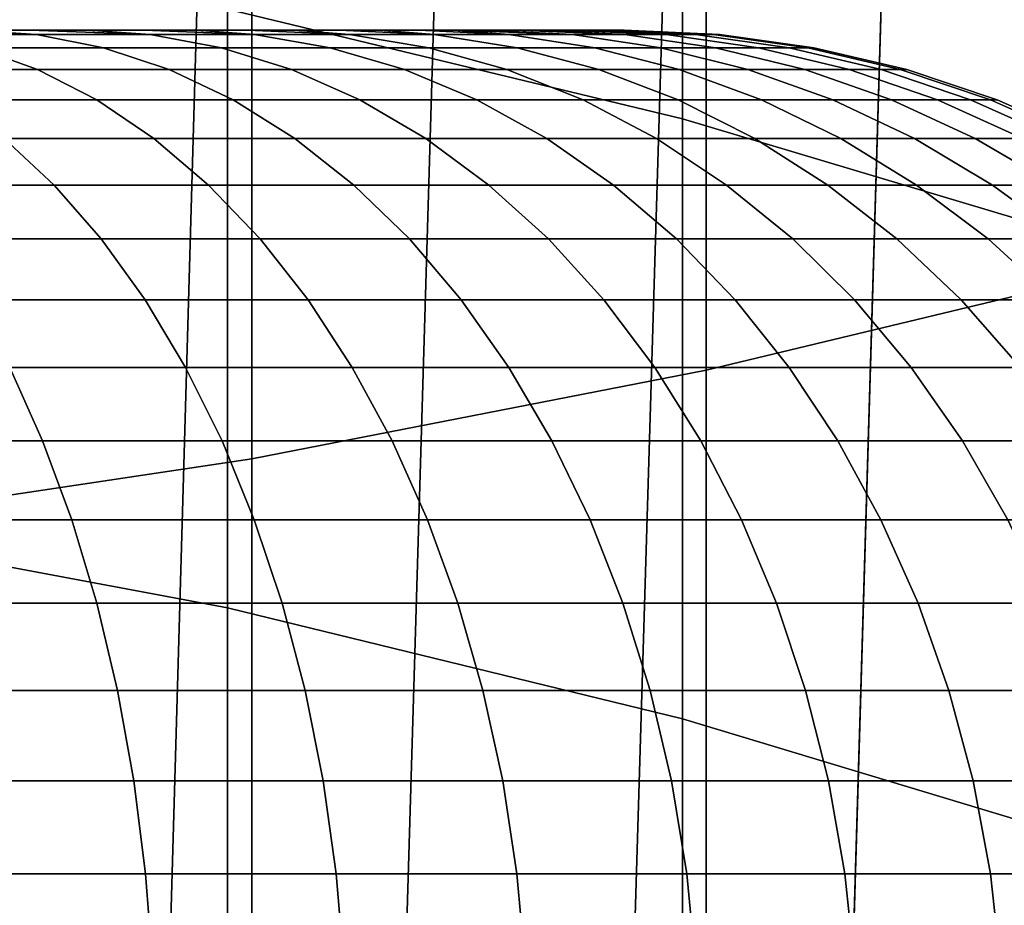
# Model space of a CAD drawing. Header units: metres. Extents: x -28 to 70, y -212 to 28.
# Tile 38 of 239: x 2.37 to 3.8, y -183.27 to -181.98. Entities that reach past the tile are written whole.
import ezdxf

# ---------------------------------------------------------------- set-up
doc = ezdxf.new("R2010")
doc.units = ezdxf.units.M
doc.layers.add('solid_10_261_102_XXX', color=7, linetype='CONTINUOUS')

msp = doc.modelspace()

# ---------------------------------------------------------------- linework, layer by layer
at = {"layer": 'solid_10_261_102_XXX'}
for points in [[(3.369324, -180.415985, 391.486481), (3.369324, -182.494324, 389.261139), (4.019004, -182.337952, 389.119049), (4.019004, -180.263565, 391.340179)], [(2.708631, -180.541382, 391.606842), (2.708631, -182.622955, 389.378021), (3.369324, -182.494324, 389.261139), (3.369324, -180.415985, 391.486481)], [(2.039085, -180.639328, 391.700836), (2.039085, -182.723434, 389.46933), (2.708631, -182.622955, 389.378021), (2.708631, -180.541382, 391.606842)], [(2.660975, -180.854065, 296.565857), (2.303313, -180.854065, 296.731842), (2.107416, -188.186493, 296.810791), (2.449118, -188.252579, 296.667664)], [(2.660979, -180.854065, 286.034149), (2.449102, -188.252579, 285.932343), (2.107427, -188.186508, 285.789215), (2.303317, -180.854065, 285.868164)], [(3.006755, -180.854065, 286.223633), (2.784381, -188.327499, 286.098328), (2.449102, -188.252579, 285.932343), (2.660979, -180.854065, 286.034149)], [(3.006752, -180.854065, 296.376373), (2.660975, -180.854065, 296.565857), (2.449118, -188.252579, 296.667664), (2.784406, -188.327515, 296.501648)], [(3.339103, -180.854065, 286.435791), (3.111669, -188.410461, 286.287262), (2.784381, -188.327499, 286.098328), (3.006755, -180.854065, 286.223633)], [(3.3391, -180.854065, 296.164185), (3.006752, -180.854065, 296.376373), (2.784406, -188.327515, 296.501648), (3.111695, -188.410461, 296.312714)], [(3.656537, -180.854065, 286.669708), (3.429506, -188.500504, 286.499115), (3.111669, -188.410461, 286.287262), (3.339103, -180.854065, 286.435791)], [(3.656536, -180.854065, 295.930298), (3.3391, -180.854065, 296.164185), (3.111695, -188.410461, 296.312714), (3.429529, -188.500504, 296.100861)], [(3.957642, -180.854065, 286.924255), (3.735522, -188.596237, 286.733185), (3.429506, -188.500504, 286.499115), (3.656537, -180.854065, 286.669708)], [(3.95764, -180.854065, 295.675751), (3.656536, -180.854065, 295.930298), (3.429529, -188.500504, 296.100861), (3.735534, -188.596237, 295.866821)], [(4.241071, -180.854065, 287.198364), (4.027459, -188.69603, 286.988434), (3.735522, -188.596237, 286.733185), (3.957642, -180.854065, 286.924255)], [(4.241068, -180.854065, 295.401642), (3.95764, -180.854065, 295.675751), (3.735534, -188.596237, 295.866821), (4.027474, -188.696045, 295.611542)], [(3.334599, -181.195831, 349.568329), (3.334599, -182.128891, 347.337311), (2.673383, -181.969498, 347.273193), (2.673383, -181.038254, 349.499878)], [(3.984917, -181.387817, 349.651733), (3.984917, -182.323074, 347.415436), (3.334599, -182.128891, 347.337311), (3.334599, -181.195831, 349.568329)], [(2.673383, -181.969498, 347.273193), (2.673383, -182.839569, 345.021912), (2.00343, -182.714172, 344.975403), (2.00343, -181.845413, 347.223297)], [(3.334599, -182.128891, 347.337311), (3.334599, -183.000656, 345.081665), (2.673383, -182.839569, 345.021912), (2.673383, -181.969498, 347.273193)], [(2.218932, -182.006393, 288.739227), (2.395962, -182.006393, 288.904053), (2.297362, -182, 289.00116), (2.205274, -182, 288.912689)], [(2.395962, -182.006393, 293.695953), (2.218932, -182.006393, 293.860779), (2.205275, -182, 293.687317), (2.297363, -182, 293.598816)], [(2.395962, -182.006393, 288.904053), (2.218932, -182.006393, 288.739227), (2.308882, -182.025558, 288.635406), (2.493089, -182.025558, 288.806915)], [(2.218932, -182.006393, 293.860779), (2.395962, -182.006393, 293.695953), (2.493089, -182.025558, 293.793091), (2.308882, -182.025558, 293.9646)], [(2.297362, -182, 289.00116), (2.385852, -182, 289.09314), (2.297363, -182, 293.598816)], [(2.560784, -182.006393, 289.081055), (2.385852, -182, 289.09314), (2.297362, -182, 289.00116), (2.395962, -182.006393, 288.904053)], [(2.385852, -182, 289.09314), (2.385853, -182, 293.506866), (2.297363, -182, 293.598816)], [(2.560784, -182.006393, 293.518921), (2.395962, -182.006393, 293.695953), (2.297363, -182, 293.598816), (2.385853, -182, 293.506866)], [(2.385852, -182, 289.09314), (2.470715, -182, 289.188599), (2.385853, -182, 293.506866)], [(2.560784, -182.006393, 289.081055), (2.470715, -182, 289.188599), (2.385852, -182, 289.09314)], [(2.470715, -182, 289.188599), (2.470716, -182, 293.411407), (2.385853, -182, 293.506866)], [(2.560784, -182.006393, 293.518921), (2.385853, -182, 293.506866), (2.470716, -182, 293.411407)], [(2.560784, -182.006393, 289.081055), (2.395962, -182.006393, 288.904053), (2.493089, -182.025558, 288.806915), (2.664592, -182.025558, 288.991119)], [(2.395962, -182.006393, 293.695953), (2.560784, -182.006393, 293.518921), (2.664592, -182.025558, 293.608887), (2.493089, -182.025558, 293.793091)], [(2.470715, -182, 289.188599), (2.551716, -182, 289.287231), (2.470716, -182, 293.411407)], [(2.560784, -182.006393, 289.081055), (2.712556, -182.006393, 289.269409), (2.551716, -182, 289.287231), (2.470715, -182, 289.188599)], [(2.551716, -182, 289.287231), (2.551716, -182, 293.312775), (2.470716, -182, 293.411407)], [(2.712556, -182.006393, 293.330597), (2.560784, -182.006393, 293.518921), (2.470716, -182, 293.411407), (2.551716, -182, 293.312775)], [(2.628819, -182, 289.389038), (2.62882, -182, 293.210968), (2.551716, -182, 293.312775)], [(2.712556, -182.006393, 293.330597), (2.551716, -182, 293.312775), (2.62882, -182, 293.210968)], [(2.551716, -182, 289.287231), (2.628819, -182, 289.389038), (2.551716, -182, 293.312775)], [(2.712556, -182.006393, 289.269409), (2.628819, -182, 289.389038), (2.551716, -182, 289.287231)], [(2.712556, -182.006393, 289.269409), (2.560784, -182.006393, 289.081055), (2.664592, -182.025558, 288.991119), (2.822517, -182.025558, 289.187103)], [(2.560784, -182.006393, 293.518921), (2.712556, -182.006393, 293.330597), (2.822517, -182.025558, 293.412903), (2.664592, -182.025558, 293.608887)], [(2.628819, -182, 289.389038), (2.701832, -182, 289.493744), (2.62882, -182, 293.210968)], [(2.712556, -182.006393, 289.269409), (2.850506, -182.006393, 289.468079), (2.701832, -182, 289.493744), (2.628819, -182, 289.389038)], [(2.701832, -182, 289.493744), (2.701833, -182, 293.106262), (2.62882, -182, 293.210968)], [(2.850506, -182.006393, 293.131897), (2.712556, -182.006393, 293.330597), (2.62882, -182, 293.210968), (2.701833, -182, 293.106262)], [(2.701832, -182, 289.493744), (2.770698, -182, 289.601257), (2.701833, -182, 293.106262)], [(2.850506, -182.006393, 289.468079), (2.770698, -182, 289.601257), (2.701832, -182, 289.493744)], [(2.770698, -182, 289.601257), (2.770698, -182, 292.998749), (2.701833, -182, 293.106262)], [(2.850506, -182.006393, 293.131897), (2.701833, -182, 293.106262), (2.770698, -182, 292.998749)], [(2.850506, -182.006393, 289.468079), (2.712556, -182.006393, 289.269409), (2.822517, -182.025558, 289.187103), (2.966058, -182.025558, 289.393829)], [(2.712556, -182.006393, 293.330597), (2.850506, -182.006393, 293.131897), (2.966058, -182.025558, 293.206177), (2.822517, -182.025558, 293.412903)], [(2.835276, -182, 289.711395), (2.835276, -182, 292.888611), (2.770698, -182, 292.998749)], [(2.97393, -182.006393, 292.923889), (2.850506, -182.006393, 293.131897), (2.770698, -182, 292.998749), (2.835276, -182, 292.888611)], [(2.770698, -182, 289.601257), (2.835276, -182, 289.711395), (2.770698, -182, 292.998749)], [(2.850506, -182.006393, 289.468079), (2.97393, -182.006393, 289.676117), (2.835276, -182, 289.711395), (2.770698, -182, 289.601257)], [(2.89548, -182, 289.823944), (2.89548, -182, 292.776031), (2.835276, -182, 292.888611)], [(2.97393, -182.006393, 292.923889), (2.835276, -182, 292.888611), (2.89548, -182, 292.776031)], [(2.835276, -182, 289.711395), (2.89548, -182, 289.823944), (2.835276, -182, 292.888611)], [(2.97393, -182.006393, 289.676117), (2.89548, -182, 289.823944), (2.835276, -182, 289.711395)], [(2.97393, -182.006393, 289.676117), (2.850506, -182.006393, 289.468079), (2.966058, -182.025558, 289.393829), (3.094486, -182.025558, 289.610291)], [(2.850506, -182.006393, 293.131897), (2.97393, -182.006393, 292.923889), (3.094486, -182.025558, 292.989716), (2.966058, -182.025558, 293.206177)], [(2.951224, -182, 289.938843), (2.951225, -182, 292.661163), (2.89548, -182, 292.776031)], [(3.082199, -182.006393, 292.707581), (2.97393, -182.006393, 292.923889), (2.89548, -182, 292.776031), (2.951225, -182, 292.661163)], [(2.89548, -182, 289.823944), (2.951224, -182, 289.938843), (2.89548, -182, 292.776031)], [(2.97393, -182.006393, 289.676117), (3.082199, -182.006393, 289.892395), (2.951224, -182, 289.938843), (2.89548, -182, 289.823944)], [(2.951224, -182, 289.938843), (3.0024, -182, 290.055786), (2.951225, -182, 292.661163)], [(3.082199, -182.006393, 289.892395), (3.0024, -182, 290.055786), (2.951224, -182, 289.938843)], [(3.0024, -182, 290.055786), (3.0024, -182, 292.54422), (2.951225, -182, 292.661163)], [(3.082199, -182.006393, 292.707581), (2.951225, -182, 292.661163), (3.0024, -182, 292.54422)], [(3.082199, -182.006393, 289.892395), (2.97393, -182.006393, 289.676117), (3.094486, -182.025558, 289.610291), (3.207144, -182.025558, 289.835358)], [(2.97393, -182.006393, 292.923889), (3.082199, -182.006393, 292.707581), (3.207144, -182.025558, 292.764648), (3.094486, -182.025558, 292.989716)], [(3.048961, -182, 290.174683), (3.048962, -182, 292.425323), (3.0024, -182, 292.54422)], [(3.174763, -182.006393, 292.484131), (3.0024, -182, 292.54422), (3.048962, -182, 292.425323)], [(3.0024, -182, 290.055786), (3.048961, -182, 290.174683), (3.0024, -182, 292.54422)], [(3.082199, -182.006393, 292.707581), (3.0024, -182, 292.54422), (3.174763, -182.006393, 292.484131)], [(3.174763, -182.006393, 290.115875), (3.048961, -182, 290.174683), (3.0024, -182, 290.055786)], [(3.174763, -182.006393, 290.115875), (3.0024, -182, 290.055786), (3.082199, -182.006393, 289.892395)], [(3.048961, -182, 290.174683), (3.090796, -182, 290.295288), (3.048962, -182, 292.425323)], [(3.174763, -182.006393, 290.115875), (3.251148, -182.006393, 290.345367), (3.090796, -182, 290.295288), (3.048961, -182, 290.174683)], [(3.090796, -182, 290.295288), (3.090796, -182, 292.304718), (3.048962, -182, 292.425323)], [(3.251148, -182.006393, 292.254608), (3.174763, -182.006393, 292.484131), (3.048962, -182, 292.425323), (3.090796, -182, 292.304718)], [(3.174763, -182.006393, 290.115875), (3.082199, -182.006393, 289.892395), (3.207144, -182.025558, 289.835358), (3.30346, -182.025558, 290.067871)], [(3.082199, -182.006393, 292.707581), (3.174763, -182.006393, 292.484131), (3.30346, -182.025558, 292.532135), (3.207144, -182.025558, 292.764648)], [(3.127883, -182, 290.41748), (3.127884, -182, 292.182526), (3.090796, -182, 292.304718)], [(3.251148, -182.006393, 292.254608), (3.090796, -182, 292.304718), (3.127884, -182, 292.182526)], [(3.090796, -182, 290.295288), (3.127883, -182, 290.41748), (3.090796, -182, 292.304718)], [(3.251148, -182.006393, 290.345367), (3.127883, -182, 290.41748), (3.090796, -182, 290.295288)], [(3.127883, -182, 290.41748), (3.160123, -182, 290.540985), (3.127884, -182, 292.182526)], [(3.251148, -182.006393, 290.345367), (3.310967, -182.006393, 290.579742), (3.160123, -182, 290.540985), (3.127883, -182, 290.41748)], [(3.160123, -182, 290.540985), (3.160123, -182, 292.059021), (3.127884, -182, 292.182526)], [(3.310967, -182.006393, 292.020264), (3.251148, -182.006393, 292.254608), (3.127884, -182, 292.182526), (3.160123, -182, 292.059021)], [(3.187504, -182, 290.66571), (3.187504, -182, 291.934296), (3.160123, -182, 292.059021)], [(3.310967, -182.006393, 292.020264), (3.160123, -182, 292.059021), (3.187504, -182, 291.934296)], [(3.160123, -182, 290.540985), (3.187504, -182, 290.66571), (3.160123, -182, 292.059021)], [(3.310967, -182.006393, 290.579742), (3.187504, -182, 290.66571), (3.160123, -182, 290.540985)], [(3.251148, -182.006393, 290.345367), (3.174763, -182.006393, 290.115875), (3.30346, -182.025558, 290.067871), (3.382942, -182.025558, 290.306671)], [(3.174763, -182.006393, 292.484131), (3.251148, -182.006393, 292.254608), (3.382942, -182.025558, 292.293335), (3.30346, -182.025558, 292.532135)], [(3.20995, -182, 290.791351), (3.20995, -182, 291.808624), (3.187504, -182, 291.934296)], [(3.353914, -182.006393, 291.782227), (3.310967, -182.006393, 292.020264), (3.187504, -182, 291.934296), (3.20995, -182, 291.808624)], [(3.187504, -182, 290.66571), (3.20995, -182, 290.791351), (3.187504, -182, 291.934296)], [(3.310967, -182.006393, 290.579742), (3.353914, -182.006393, 290.81778), (3.20995, -182, 290.791351), (3.187504, -182, 290.66571)], [(3.227455, -182, 290.917877), (3.227456, -182, 291.682129), (3.20995, -182, 291.808624)], [(3.353914, -182.006393, 291.782227), (3.20995, -182, 291.808624), (3.227456, -182, 291.682129)], [(3.20995, -182, 290.791351), (3.227455, -182, 290.917877), (3.20995, -182, 291.808624)], [(3.353914, -182.006393, 290.81778), (3.227455, -182, 290.917877), (3.20995, -182, 290.791351)], [(3.227455, -182, 290.917877), (3.23997, -182, 291.044891), (3.227456, -182, 291.682129)], [(3.353914, -182.006393, 290.81778), (3.379769, -182.006393, 291.058289), (3.23997, -182, 291.044891), (3.227455, -182, 290.917877)], [(3.23997, -182, 291.044891), (3.23997, -182, 291.555115), (3.227456, -182, 291.682129)], [(3.379769, -182.006393, 291.541718), (3.353914, -182.006393, 291.782227), (3.227456, -182, 291.682129), (3.23997, -182, 291.555115)], [(3.247493, -182, 291.172363), (3.247493, -182, 291.427643), (3.23997, -182, 291.555115)], [(3.379769, -182.006393, 291.541718), (3.23997, -182, 291.555115), (3.247493, -182, 291.427643)], [(3.23997, -182, 291.044891), (3.247493, -182, 291.172363), (3.23997, -182, 291.555115)], [(3.379769, -182.006393, 291.058289), (3.247493, -182, 291.172363), (3.23997, -182, 291.044891)], [(3.247493, -182, 291.172363), (3.249998, -182, 291.299988), (3.247493, -182, 291.427643)], [(3.388402, -182.006393, 291.299988), (3.379769, -182.006393, 291.541718), (3.247493, -182, 291.427643), (3.249998, -182, 291.299988)], [(3.379769, -182.006393, 291.058289), (3.388402, -182.006393, 291.299988), (3.249998, -182, 291.299988), (3.247493, -182, 291.172363)], [(3.310967, -182.006393, 290.579742), (3.251148, -182.006393, 290.345367), (3.382942, -182.025558, 290.306671), (3.445186, -182.025558, 290.550537)], [(3.251148, -182.006393, 292.254608), (3.310967, -182.006393, 292.020264), (3.445186, -182.025558, 292.049469), (3.382942, -182.025558, 292.293335)], [(3.353914, -182.006393, 290.81778), (3.310967, -182.006393, 290.579742), (3.445186, -182.025558, 290.550537), (3.489873, -182.025558, 290.798218)], [(3.310967, -182.006393, 292.020264), (3.353914, -182.006393, 291.782227), (3.489873, -182.025558, 291.801758), (3.445186, -182.025558, 292.049469)], [(3.379769, -182.006393, 291.058289), (3.353914, -182.006393, 290.81778), (3.489873, -182.025558, 290.798218), (3.516777, -182.025558, 291.048462)], [(3.353914, -182.006393, 291.782227), (3.379769, -182.006393, 291.541718), (3.516777, -182.025558, 291.551514), (3.489873, -182.025558, 291.801758)], [(3.388402, -182.006393, 291.299988), (3.379769, -182.006393, 291.058289), (3.516777, -182.025558, 291.048462), (3.52576, -182.025558, 291.299988)], [(3.379769, -182.006393, 291.541718), (3.388402, -182.006393, 291.299988), (3.52576, -182.025558, 291.299988), (3.516777, -182.025558, 291.551514)], [(2.308882, -182.025558, 288.635406), (2.11291, -182.025558, 288.477478), (2.193812, -182.057343, 288.369415), (2.397289, -182.057343, 288.533386)], [(2.11291, -182.025558, 294.122528), (2.308882, -182.025558, 293.9646), (2.397289, -182.057343, 294.06662), (2.193812, -182.057343, 294.230591)], [(2.493089, -182.025558, 288.806915), (2.308882, -182.025558, 288.635406), (2.397289, -182.057343, 288.533386), (2.588549, -182.057343, 288.711456)], [(2.308882, -182.025558, 293.9646), (2.493089, -182.025558, 293.793091), (2.588549, -182.057343, 293.88855), (2.397289, -182.057343, 294.06662)], [(2.664592, -182.025558, 288.991119), (2.493089, -182.025558, 288.806915), (2.588549, -182.057343, 288.711456), (2.766619, -182.057343, 288.90271)], [(2.493089, -182.025558, 293.793091), (2.664592, -182.025558, 293.608887), (2.766619, -182.057343, 293.697296), (2.588549, -182.057343, 293.88855)], [(2.822517, -182.025558, 289.187103), (2.664592, -182.025558, 288.991119), (2.766619, -182.057343, 288.90271), (2.93059, -182.057343, 289.106201)], [(2.664592, -182.025558, 293.608887), (2.822517, -182.025558, 293.412903), (2.93059, -182.057343, 293.493805), (2.766619, -182.057343, 293.697296)], [(2.966058, -182.025558, 289.393829), (2.822517, -182.025558, 289.187103), (2.93059, -182.057343, 289.106201), (3.079628, -182.057343, 289.320831)], [(2.822517, -182.025558, 293.412903), (2.966058, -182.025558, 293.206177), (3.079628, -182.057343, 293.279144), (2.93059, -182.057343, 293.493805)], [(3.094486, -182.025558, 289.610291), (2.966058, -182.025558, 289.393829), (3.079628, -182.057343, 289.320831), (3.212973, -182.057343, 289.545593)], [(2.966058, -182.025558, 293.206177), (3.094486, -182.025558, 292.989716), (3.212973, -182.057343, 293.054413), (3.079628, -182.057343, 293.279144)], [(3.207144, -182.025558, 289.835358), (3.094486, -182.025558, 289.610291), (3.212973, -182.057343, 289.545593), (3.329945, -182.057343, 289.779266)], [(3.094486, -182.025558, 292.989716), (3.207144, -182.025558, 292.764648), (3.329945, -182.057343, 292.82074), (3.212973, -182.057343, 293.054413)], [(3.30346, -182.025558, 290.067871), (3.207144, -182.025558, 289.835358), (3.329945, -182.057343, 289.779266), (3.429949, -182.057343, 290.020691)], [(3.207144, -182.025558, 292.764648), (3.30346, -182.025558, 292.532135), (3.429949, -182.057343, 292.579315), (3.329945, -182.057343, 292.82074)], [(3.382942, -182.025558, 290.306671), (3.30346, -182.025558, 290.067871), (3.429949, -182.057343, 290.020691), (3.512475, -182.057343, 290.268646)], [(3.30346, -182.025558, 292.532135), (3.382942, -182.025558, 292.293335), (3.512475, -182.057343, 292.33136), (3.429949, -182.057343, 292.579315)], [(3.445186, -182.025558, 290.550537), (3.382942, -182.025558, 290.306671), (3.512475, -182.057343, 290.268646), (3.577101, -182.057343, 290.521851)], [(3.382942, -182.025558, 292.293335), (3.445186, -182.025558, 292.049469), (3.577101, -182.057343, 292.078156), (3.512475, -182.057343, 292.33136)], [(3.489873, -182.025558, 290.798218), (3.445186, -182.025558, 290.550537), (3.577101, -182.057343, 290.521851), (3.6235, -182.057343, 290.779022)], [(3.445186, -182.025558, 292.049469), (3.489873, -182.025558, 291.801758), (3.6235, -182.057343, 291.820984), (3.577101, -182.057343, 292.078156)], [(3.516777, -182.025558, 291.048462), (3.489873, -182.025558, 290.798218), (3.6235, -182.057343, 290.779022), (3.651434, -182.057343, 291.038849)], [(3.489873, -182.025558, 291.801758), (3.516777, -182.025558, 291.551514), (3.651434, -182.057343, 291.561157), (3.6235, -182.057343, 291.820984)], [(3.52576, -182.025558, 291.299988), (3.516777, -182.025558, 291.048462), (3.651434, -182.057343, 291.038849), (3.660761, -182.057343, 291.299988)], [(3.516777, -182.025558, 291.551514), (3.52576, -182.025558, 291.299988), (3.660761, -182.057343, 291.299988), (3.651434, -182.057343, 291.561157)], [(2.397289, -182.057343, 288.533386), (2.193812, -182.057343, 288.369415), (2.272611, -182.10144, 288.26416), (2.483396, -182.10144, 288.434021)], [(2.193812, -182.057343, 294.230591), (2.397289, -182.057343, 294.06662), (2.483396, -182.10144, 294.165985), (2.272611, -182.10144, 294.335846)], [(2.588549, -182.057343, 288.711456), (2.397289, -182.057343, 288.533386), (2.483396, -182.10144, 288.434021), (2.681526, -182.10144, 288.618469)], [(2.397289, -182.057343, 294.06662), (2.588549, -182.057343, 293.88855), (2.681526, -182.10144, 293.981537), (2.483396, -182.10144, 294.165985)], [(2.766619, -182.057343, 288.90271), (2.588549, -182.057343, 288.711456), (2.681526, -182.10144, 288.618469), (2.865992, -182.10144, 288.816589)], [(2.588549, -182.057343, 293.88855), (2.766619, -182.057343, 293.697296), (2.865991, -182.10144, 293.783386), (2.681526, -182.10144, 293.981537)], [(2.93059, -182.057343, 289.106201), (2.766619, -182.057343, 288.90271), (2.865992, -182.10144, 288.816589), (3.035853, -182.10144, 289.027374)], [(2.766619, -182.057343, 293.697296), (2.93059, -182.057343, 293.493805), (3.035853, -182.10144, 293.572601), (2.865991, -182.10144, 293.783386)], [(3.079628, -182.057343, 289.320831), (2.93059, -182.057343, 289.106201), (3.035853, -182.10144, 289.027374), (3.190244, -182.10144, 289.249756)], [(2.93059, -182.057343, 293.493805), (3.079628, -182.057343, 293.279144), (3.190244, -182.10144, 293.35025), (3.035853, -182.10144, 293.572601)], [(3.212973, -182.057343, 289.545593), (3.079628, -182.057343, 289.320831), (3.190244, -182.10144, 289.249756), (3.328378, -182.10144, 289.482574)], [(3.079628, -182.057343, 293.279144), (3.212973, -182.057343, 293.054413), (3.328378, -182.10144, 293.117432), (3.190244, -182.10144, 293.35025)], [(3.329945, -182.057343, 289.779266), (3.212973, -182.057343, 289.545593), (3.328378, -182.10144, 289.482574), (3.449552, -182.10144, 289.72464)], [(3.212973, -182.057343, 293.054413), (3.329945, -182.057343, 292.82074), (3.449552, -182.10144, 292.875366), (3.328378, -182.10144, 293.117432)], [(3.429949, -182.057343, 290.020691), (3.329945, -182.057343, 289.779266), (3.449552, -182.10144, 289.72464), (3.553148, -182.10144, 289.974731)], [(3.329945, -182.057343, 292.82074), (3.429949, -182.057343, 292.579315), (3.553148, -182.10144, 292.625244), (3.449552, -182.10144, 292.875366)], [(3.512475, -182.057343, 290.268646), (3.429949, -182.057343, 290.020691), (3.553148, -182.10144, 289.974731), (3.638637, -182.10144, 290.231598)], [(3.429949, -182.057343, 292.579315), (3.512475, -182.057343, 292.33136), (3.638637, -182.10144, 292.368408), (3.553148, -182.10144, 292.625244)], [(3.577101, -182.057343, 290.521851), (3.512475, -182.057343, 290.268646), (3.638637, -182.10144, 290.231598), (3.705585, -182.10144, 290.493896)], [(3.512475, -182.057343, 292.33136), (3.577101, -182.057343, 292.078156), (3.705585, -182.10144, 292.10611), (3.638637, -182.10144, 292.368408)], [(3.6235, -182.057343, 290.779022), (3.577101, -182.057343, 290.521851), (3.705585, -182.10144, 290.493896), (3.753651, -182.10144, 290.760315)], [(3.577101, -182.057343, 292.078156), (3.6235, -182.057343, 291.820984), (3.753651, -182.10144, 291.839691), (3.705585, -182.10144, 292.10611)], [(3.651434, -182.057343, 291.038849), (3.6235, -182.057343, 290.779022), (3.753651, -182.10144, 290.760315), (3.782588, -182.10144, 291.029449)], [(3.6235, -182.057343, 291.820984), (3.651434, -182.057343, 291.561157), (3.782588, -182.10144, 291.570526), (3.753651, -182.10144, 291.839691)], [(3.660761, -182.057343, 291.299988), (3.651434, -182.057343, 291.038849), (3.782588, -182.10144, 291.029449), (3.79225, -182.10144, 291.299988)], [(3.651434, -182.057343, 291.561157), (3.660761, -182.057343, 291.299988), (3.79225, -182.10144, 291.299988), (3.782588, -182.10144, 291.570526)], [(2.483396, -182.10144, 288.434021), (2.272611, -182.10144, 288.26416), (2.348631, -182.157501, 288.162598), (2.566467, -182.157501, 288.338135)], [(2.272611, -182.10144, 294.335846), (2.483396, -182.10144, 294.165985), (2.566467, -182.157501, 294.261871), (2.348631, -182.157501, 294.437408)], [(2.681526, -182.10144, 288.618469), (2.483396, -182.10144, 288.434021), (2.566467, -182.157501, 288.338135), (2.771225, -182.157501, 288.528778)], [(2.483396, -182.10144, 294.165985), (2.681526, -182.10144, 293.981537), (2.771225, -182.157501, 294.071228), (2.566467, -182.157501, 294.261871)], [(2.865992, -182.10144, 288.816589), (2.681526, -182.10144, 288.618469), (2.771225, -182.157501, 288.528778), (2.961861, -182.157501, 288.733521)], [(2.681526, -182.10144, 293.981537), (2.865991, -182.10144, 293.783386), (2.961861, -182.157501, 293.866455), (2.771225, -182.157501, 294.071228)], [(2.865991, -182.10144, 293.783386), (3.035853, -182.10144, 293.572601), (3.137404, -182.157501, 293.648621), (2.961861, -182.157501, 293.866455)], [(3.035853, -182.10144, 289.027374), (2.865992, -182.10144, 288.816589), (2.961861, -182.157501, 288.733521), (3.137404, -182.157501, 288.951355)], [(3.190244, -182.10144, 289.249756), (3.035853, -182.10144, 289.027374), (3.137404, -182.157501, 288.951355), (3.29696, -182.157501, 289.181183)], [(3.035853, -182.10144, 293.572601), (3.190244, -182.10144, 293.35025), (3.29696, -182.157501, 293.418823), (3.137404, -182.157501, 293.648621)], [(3.328378, -182.10144, 289.482574), (3.190244, -182.10144, 289.249756), (3.29696, -182.157501, 289.181183), (3.439715, -182.157501, 289.421783)], [(3.190244, -182.10144, 293.35025), (3.328378, -182.10144, 293.117432), (3.439715, -182.157501, 293.178223), (3.29696, -182.157501, 293.418823)], [(3.449552, -182.10144, 289.72464), (3.328378, -182.10144, 289.482574), (3.439715, -182.157501, 289.421783), (3.564942, -182.157501, 289.671936)], [(3.328378, -182.10144, 293.117432), (3.449552, -182.10144, 292.875366), (3.564942, -182.157501, 292.92804), (3.439715, -182.157501, 293.178223)], [(3.553148, -182.10144, 289.974731), (3.449552, -182.10144, 289.72464), (3.564942, -182.157501, 289.671936), (3.672003, -182.157501, 289.93042)], [(3.449552, -182.10144, 292.875366), (3.553148, -182.10144, 292.625244), (3.672003, -182.157501, 292.669586), (3.564942, -182.157501, 292.92804)], [(3.638637, -182.10144, 290.231598), (3.553148, -182.10144, 289.974731), (3.672003, -182.157501, 289.93042), (3.760353, -182.157501, 290.195862)], [(3.553148, -182.10144, 292.625244), (3.638637, -182.10144, 292.368408), (3.760353, -182.157501, 292.404144), (3.672003, -182.157501, 292.669586)], [(3.705585, -182.10144, 290.493896), (3.638637, -182.10144, 290.231598), (3.760353, -182.157501, 290.195862), (3.82954, -182.157501, 290.466949)], [(3.638637, -182.10144, 292.368408), (3.705585, -182.10144, 292.10611), (3.82954, -182.157501, 292.133057), (3.760353, -182.157501, 292.404144)], [(3.753651, -182.10144, 290.760315), (3.705585, -182.10144, 290.493896), (3.82954, -182.157501, 290.466949), (3.879213, -182.157501, 290.742249)], [(3.705585, -182.10144, 292.10611), (3.753651, -182.10144, 291.839691), (3.879213, -182.157501, 291.857758), (3.82954, -182.157501, 292.133057)], [(3.782588, -182.10144, 291.029449), (3.753651, -182.10144, 290.760315), (3.879213, -182.157501, 290.742249), (3.909118, -182.157501, 291.020416)], [(3.753651, -182.10144, 291.839691), (3.782588, -182.10144, 291.570526), (3.909118, -182.157501, 291.57959), (3.879213, -182.157501, 291.857758)], [(3.79225, -182.10144, 291.299988), (3.782588, -182.10144, 291.029449), (3.909118, -182.157501, 291.020416), (3.919104, -182.157501, 291.299988)], [(3.782588, -182.10144, 291.570526), (3.79225, -182.10144, 291.299988), (3.919104, -182.157501, 291.299988), (3.909118, -182.157501, 291.57959)], [(3.984917, -182.323074, 347.415436), (3.984917, -183.196899, 345.154449), (3.334599, -183.000656, 345.081665), (3.334599, -182.128891, 347.337311)], [(2.118827, -182.157501, 294.596954), (2.348631, -182.157501, 294.437408), (2.421224, -182.225037, 294.534363), (2.184317, -182.225037, 294.698853)], [(2.348631, -182.157501, 288.162598), (2.118828, -182.157501, 288.003052), (2.184317, -182.225037, 287.901123), (2.421224, -182.225037, 288.065613)], [(2.566467, -182.157501, 288.338135), (2.348631, -182.157501, 288.162598), (2.421224, -182.225037, 288.065613), (2.645793, -182.225037, 288.246582)], [(2.348631, -182.157501, 294.437408), (2.566467, -182.157501, 294.261871), (2.645793, -182.225037, 294.353394), (2.421224, -182.225037, 294.534363)], [(2.771225, -182.157501, 288.528778), (2.566467, -182.157501, 288.338135), (2.645793, -182.225037, 288.246582), (2.856879, -182.225037, 288.443115)], [(2.566467, -182.157501, 294.261871), (2.771225, -182.157501, 294.071228), (2.856879, -182.225037, 294.156891), (2.645793, -182.225037, 294.353394)], [(2.961861, -182.157501, 288.733521), (2.771225, -182.157501, 288.528778), (2.856879, -182.225037, 288.443115), (3.053408, -182.225037, 288.654205)], [(2.771225, -182.157501, 294.071228), (2.961861, -182.157501, 293.866455), (3.053408, -182.225037, 293.945801), (2.856879, -182.225037, 294.156891)], [(3.137404, -182.157501, 288.951355), (2.961861, -182.157501, 288.733521), (3.053408, -182.225037, 288.654205), (3.234377, -182.225037, 288.878784)], [(2.961861, -182.157501, 293.866455), (3.137404, -182.157501, 293.648621), (3.234377, -182.225037, 293.721222), (3.053408, -182.225037, 293.945801)], [(3.29696, -182.157501, 289.181183), (3.137404, -182.157501, 288.951355), (3.234377, -182.225037, 288.878784), (3.398864, -182.225037, 289.115692)], [(3.137404, -182.157501, 293.648621), (3.29696, -182.157501, 293.418823), (3.398864, -182.225037, 293.484314), (3.234377, -182.225037, 293.721222)], [(3.439715, -182.157501, 289.421783), (3.29696, -182.157501, 289.181183), (3.398864, -182.225037, 289.115692), (3.546031, -182.225037, 289.363708)], [(3.29696, -182.157501, 293.418823), (3.439715, -182.157501, 293.178223), (3.546031, -182.225037, 293.236267), (3.398864, -182.225037, 293.484314)], [(3.564942, -182.157501, 289.671936), (3.439715, -182.157501, 289.421783), (3.546031, -182.225037, 289.363708), (3.675129, -182.225037, 289.621613)], [(3.439715, -182.157501, 293.178223), (3.564942, -182.157501, 292.92804), (3.675129, -182.225037, 292.978363), (3.546031, -182.225037, 293.236267)], [(3.672003, -182.157501, 289.93042), (3.564942, -182.157501, 289.671936), (3.675129, -182.225037, 289.621613), (3.785499, -182.225037, 289.888092)], [(3.564942, -182.157501, 292.92804), (3.672003, -182.157501, 292.669586), (3.785499, -182.225037, 292.711914), (3.675129, -182.225037, 292.978363)], [(3.760353, -182.157501, 290.195862), (3.672003, -182.157501, 289.93042), (3.785499, -182.225037, 289.888092), (3.876579, -182.225037, 290.161743)], [(3.672003, -182.157501, 292.669586), (3.760353, -182.157501, 292.404144), (3.876579, -182.225037, 292.438263), (3.785499, -182.225037, 292.711914)], [(3.82954, -182.157501, 290.466949), (3.760353, -182.157501, 290.195862), (3.876579, -182.225037, 290.161743), (3.947905, -182.225037, 290.441193)], [(3.760353, -182.157501, 292.404144), (3.82954, -182.157501, 292.133057), (3.947905, -182.225037, 292.158813), (3.876579, -182.225037, 292.438263)], [(2.421224, -182.225037, 288.065613), (2.184317, -182.225037, 287.901123), (2.246155, -182.303482, 287.804901), (2.489768, -182.303482, 287.97406)], [(2.184317, -182.225037, 294.698853), (2.421224, -182.225037, 294.534363), (2.489768, -182.303482, 294.625946), (2.246155, -182.303482, 294.795074)], [(2.645793, -182.225037, 288.246582), (2.421224, -182.225037, 288.065613), (2.489768, -182.303482, 287.97406), (2.720695, -182.303482, 288.160156)], [(2.421224, -182.225037, 294.534363), (2.645793, -182.225037, 294.353394), (2.720695, -182.303482, 294.43985), (2.489768, -182.303482, 294.625946)], [(2.856879, -182.225037, 288.443115), (2.645793, -182.225037, 288.246582), (2.720695, -182.303482, 288.160156), (2.937757, -182.303482, 288.362244)], [(2.645793, -182.225037, 294.353394), (2.856879, -182.225037, 294.156891), (2.937757, -182.303482, 294.237762), (2.720695, -182.303482, 294.43985)], [(3.053408, -182.225037, 288.654205), (2.856879, -182.225037, 288.443115), (2.937757, -182.303482, 288.362244), (3.139849, -182.303482, 288.579315)], [(2.856879, -182.225037, 294.156891), (3.053408, -182.225037, 293.945801), (3.139849, -182.303482, 294.020691), (2.937757, -182.303482, 294.237762)], [(3.234377, -182.225037, 288.878784), (3.053408, -182.225037, 288.654205), (3.139849, -182.303482, 288.579315), (3.325941, -182.303482, 288.810242)], [(3.053408, -182.225037, 293.945801), (3.234377, -182.225037, 293.721222), (3.325941, -182.303482, 293.789764), (3.139849, -182.303482, 294.020691)], [(3.398864, -182.225037, 289.115692), (3.234377, -182.225037, 288.878784), (3.325941, -182.303482, 288.810242), (3.495085, -182.303482, 289.053833)], [(3.234377, -182.225037, 293.721222), (3.398864, -182.225037, 293.484314), (3.495085, -182.303482, 293.546143), (3.325941, -182.303482, 293.789764)], [(3.546031, -182.225037, 289.363708), (3.398864, -182.225037, 289.115692), (3.495085, -182.303482, 289.053833), (3.646419, -182.303482, 289.308899)], [(3.398864, -182.225037, 293.484314), (3.546031, -182.225037, 293.236267), (3.646419, -182.303482, 293.291107), (3.495085, -182.303482, 293.546143)], [(3.675129, -182.225037, 289.621613), (3.546031, -182.225037, 289.363708), (3.646419, -182.303482, 289.308899), (3.779171, -182.303482, 289.574097)], [(3.546031, -182.225037, 293.236267), (3.675129, -182.225037, 292.978363), (3.779171, -182.303482, 293.025879), (3.646419, -182.303482, 293.291107)], [(3.785499, -182.225037, 289.888092), (3.675129, -182.225037, 289.621613), (3.779171, -182.303482, 289.574097), (3.892666, -182.303482, 289.848114)], [(3.675129, -182.225037, 292.978363), (3.785499, -182.225037, 292.711914), (3.892666, -182.303482, 292.751892), (3.779171, -182.303482, 293.025879)], [(3.876579, -182.225037, 290.161743), (3.785499, -182.225037, 289.888092), (3.892666, -182.303482, 289.848114), (3.986324, -182.303482, 290.129517)], [(3.785499, -182.225037, 292.711914), (3.876579, -182.225037, 292.438263), (3.986324, -182.303482, 292.47049), (3.892666, -182.303482, 292.751892)], [(2.489768, -182.303482, 287.97406), (2.246155, -182.303482, 287.804901), (2.303811, -182.392136, 287.71521), (2.553678, -182.392136, 287.888672)], [(2.246155, -182.303482, 294.795074), (2.489768, -182.303482, 294.625946), (2.553678, -182.392136, 294.711304), (2.303811, -182.392136, 294.884796)], [(2.720695, -182.303482, 288.160156), (2.489768, -182.303482, 287.97406), (2.553678, -182.392136, 287.888672), (2.790532, -182.392136, 288.079559)], [(2.489768, -182.303482, 294.625946), (2.720695, -182.303482, 294.43985), (2.790532, -182.392136, 294.520447), (2.553678, -182.392136, 294.711304)], [(2.937757, -182.303482, 288.362244), (2.720695, -182.303482, 288.160156), (2.790532, -182.392136, 288.079559), (3.013166, -182.392136, 288.286835)], [(2.720695, -182.303482, 294.43985), (2.937757, -182.303482, 294.237762), (3.013166, -182.392136, 294.313171), (2.790532, -182.392136, 294.520447)], [(3.139849, -182.303482, 288.579315), (2.937757, -182.303482, 288.362244), (3.013166, -182.392136, 288.286835), (3.220446, -182.392136, 288.50946)], [(2.937757, -182.303482, 294.237762), (3.139849, -182.303482, 294.020691), (3.220446, -182.392136, 294.090546), (3.013166, -182.392136, 294.313171)], [(3.325941, -182.303482, 288.810242), (3.139849, -182.303482, 288.579315), (3.220446, -182.392136, 288.50946), (3.411314, -182.392136, 288.746307)], [(3.139849, -182.303482, 294.020691), (3.325941, -182.303482, 293.789764), (3.411314, -182.392136, 293.853668), (3.220446, -182.392136, 294.090546)], [(3.495085, -182.303482, 289.053833), (3.325941, -182.303482, 288.810242), (3.411314, -182.392136, 288.746307), (3.5848, -182.392136, 288.996185)], [(3.325941, -182.303482, 293.789764), (3.495085, -182.303482, 293.546143), (3.5848, -182.392136, 293.603821), (3.411314, -182.392136, 293.853668)], [(3.646419, -182.303482, 289.308899), (3.495085, -182.303482, 289.053833), (3.5848, -182.392136, 288.996185), (3.740019, -182.392136, 289.257782)], [(3.495085, -182.303482, 293.546143), (3.646419, -182.303482, 293.291107), (3.740019, -182.392136, 293.342194), (3.5848, -182.392136, 293.603821)], [(3.779171, -182.303482, 289.574097), (3.646419, -182.303482, 289.308899), (3.740019, -182.392136, 289.257782), (3.876179, -182.392136, 289.529816)], [(3.646419, -182.303482, 293.291107), (3.779171, -182.303482, 293.025879), (3.876179, -182.392136, 293.07019), (3.740019, -182.392136, 293.342194)], [(3.892666, -182.303482, 289.848114), (3.779171, -182.303482, 289.574097), (3.876179, -182.392136, 289.529816), (3.992587, -182.392136, 289.810852)], [(3.779171, -182.303482, 293.025879), (3.892666, -182.303482, 292.751892), (3.992587, -182.392136, 292.789154), (3.876179, -182.392136, 293.07019)], [(3.369324, -182.494324, 389.261139), (3.369324, -184.511093, 386.979858), (4.019004, -184.350906, 386.842072), (4.019004, -182.337952, 389.119049)], [(2.553678, -182.392136, 287.888672), (2.303811, -182.392136, 287.71521), (2.356794, -182.49028, 287.632751), (2.612407, -182.49028, 287.810242)], [(2.303811, -182.392136, 294.884796), (2.553678, -182.392136, 294.711304), (2.612407, -182.49028, 294.789764), (2.356794, -182.49028, 294.967255)], [(2.790532, -182.392136, 288.079559), (2.553678, -182.392136, 287.888672), (2.612407, -182.49028, 287.810242), (2.854708, -182.49028, 288.005493)], [(2.553678, -182.392136, 294.711304), (2.790532, -182.392136, 294.520447), (2.854708, -182.49028, 294.594513), (2.612407, -182.49028, 294.789764)], [(3.013166, -182.392136, 288.286835), (2.790532, -182.392136, 288.079559), (2.854708, -182.49028, 288.005493), (3.082462, -182.49028, 288.217529)], [(2.790532, -182.392136, 294.520447), (3.013166, -182.392136, 294.313171), (3.082462, -182.49028, 294.382477), (2.854708, -182.49028, 294.594513)], [(3.220446, -182.392136, 288.50946), (3.013166, -182.392136, 288.286835), (3.082462, -182.49028, 288.217529), (3.294509, -182.49028, 288.445282)], [(3.013166, -182.392136, 294.313171), (3.220446, -182.392136, 294.090546), (3.294509, -182.49028, 294.154694), (3.082462, -182.49028, 294.382477)], [(3.411314, -182.392136, 288.746307), (3.220446, -182.392136, 288.50946), (3.294509, -182.49028, 288.445282), (3.489768, -182.49028, 288.687592)], [(3.220446, -182.392136, 294.090546), (3.411314, -182.392136, 293.853668), (3.489768, -182.49028, 293.912415), (3.294509, -182.49028, 294.154694)], [(3.5848, -182.392136, 288.996185), (3.411314, -182.392136, 288.746307), (3.489768, -182.49028, 288.687592), (3.667243, -182.49028, 288.943207)], [(3.411314, -182.392136, 293.853668), (3.5848, -182.392136, 293.603821), (3.667243, -182.49028, 293.656799), (3.489768, -182.49028, 293.912415)], [(3.740019, -182.392136, 289.257782), (3.5848, -182.392136, 288.996185), (3.667243, -182.49028, 288.943207), (3.826031, -182.49028, 289.210815)], [(3.5848, -182.392136, 293.603821), (3.740019, -182.392136, 293.342194), (3.826031, -182.49028, 293.38916), (3.667243, -182.49028, 293.656799)], [(3.876179, -182.392136, 289.529816), (3.740019, -182.392136, 289.257782), (3.826031, -182.49028, 289.210815), (3.965322, -182.49028, 289.489105)], [(3.740019, -182.392136, 293.342194), (3.876179, -182.392136, 293.07019), (3.965322, -182.49028, 293.110901), (3.826031, -182.49028, 293.38916)], [(2.356794, -182.49028, 287.632751), (2.089171, -182.49028, 287.473969), (2.131593, -182.597046, 287.396271), (2.40465, -182.597046, 287.558289)], [(2.089171, -182.49028, 295.126038), (2.356794, -182.49028, 294.967255), (2.40465, -182.597046, 295.041718), (2.131593, -182.597046, 295.203735)], [(2.612407, -182.49028, 287.810242), (2.356794, -182.49028, 287.632751), (2.40465, -182.597046, 287.558289), (2.665453, -182.597046, 287.73938)], [(2.356794, -182.49028, 294.967255), (2.612407, -182.49028, 294.789764), (2.665453, -182.597046, 294.860626), (2.40465, -182.597046, 295.041718)], [(2.854708, -182.49028, 288.005493), (2.612407, -182.49028, 287.810242), (2.665453, -182.597046, 287.73938), (2.912675, -182.597046, 287.938599)], [(2.612407, -182.49028, 294.789764), (2.854708, -182.49028, 294.594513), (2.912675, -182.597046, 294.661407), (2.665453, -182.597046, 294.860626)], [(2.708631, -182.622955, 389.378021), (2.708631, -184.642868, 387.09317), (3.369324, -184.511093, 386.979858), (3.369324, -182.494324, 389.261139)], [(3.082462, -182.49028, 288.217529), (2.854708, -182.49028, 288.005493), (2.912675, -182.597046, 287.938599), (3.145053, -182.597046, 288.154938)], [(2.854708, -182.49028, 294.594513), (3.082462, -182.49028, 294.382477), (3.145053, -182.597046, 294.445068), (2.912675, -182.597046, 294.661407)], [(3.294509, -182.49028, 288.445282), (3.082462, -182.49028, 288.217529), (3.145053, -182.597046, 288.154938), (3.361406, -182.597046, 288.387329)], [(3.082462, -182.49028, 294.382477), (3.294509, -182.49028, 294.154694), (3.361406, -182.597046, 294.212677), (3.145053, -182.597046, 294.445068)], [(3.489768, -182.49028, 288.687592), (3.294509, -182.49028, 288.445282), (3.361406, -182.597046, 288.387329), (3.560629, -182.597046, 288.634552)], [(3.294509, -182.49028, 294.154694), (3.489768, -182.49028, 293.912415), (3.560629, -182.597046, 293.965454), (3.361406, -182.597046, 294.212677)], [(3.667243, -182.49028, 288.943207), (3.489768, -182.49028, 288.687592), (3.560629, -182.597046, 288.634552), (3.741708, -182.597046, 288.895355)], [(3.489768, -182.49028, 293.912415), (3.667243, -182.49028, 293.656799), (3.741708, -182.597046, 293.704651), (3.560629, -182.597046, 293.965454)], [(3.826031, -182.49028, 289.210815), (3.667243, -182.49028, 288.943207), (3.741708, -182.597046, 288.895355), (3.903721, -182.597046, 289.168396)], [(3.667243, -182.49028, 293.656799), (3.826031, -182.49028, 293.38916), (3.903721, -182.597046, 293.43158), (3.741708, -182.597046, 293.704651)], [(2.40465, -182.597046, 287.558289), (2.131593, -182.597046, 287.396271), (2.169107, -182.711533, 287.327576), (2.44697, -182.711533, 287.492432)], [(2.131593, -182.597046, 295.203735), (2.40465, -182.597046, 295.041718), (2.44697, -182.711533, 295.107574), (2.169107, -182.711533, 295.27243)], [(2.665453, -182.597046, 287.73938), (2.40465, -182.597046, 287.558289), (2.44697, -182.711533, 287.492432), (2.712363, -182.711533, 287.676697)], [(2.40465, -182.597046, 295.041718), (2.665453, -182.597046, 294.860626), (2.712363, -182.711533, 294.923279), (2.44697, -182.711533, 295.107574)], [(2.912675, -182.597046, 287.938599), (2.665453, -182.597046, 287.73938), (2.712363, -182.711533, 287.676697), (2.963936, -182.711533, 287.879425)], [(2.665453, -182.597046, 294.860626), (2.912675, -182.597046, 294.661407), (2.963936, -182.711533, 294.720551), (2.712363, -182.711533, 294.923279)], [(3.145053, -182.597046, 288.154938), (2.912675, -182.597046, 287.938599), (2.963936, -182.711533, 287.879425), (3.200404, -182.711533, 288.099609)], [(2.912675, -182.597046, 294.661407), (3.145053, -182.597046, 294.445068), (3.200404, -182.711533, 294.500397), (2.963936, -182.711533, 294.720551)], [(3.361406, -182.597046, 288.387329), (3.145053, -182.597046, 288.154938), (3.200404, -182.711533, 288.099609), (3.420564, -182.711533, 288.33606)], [(3.145053, -182.597046, 294.445068), (3.361406, -182.597046, 294.212677), (3.420564, -182.711533, 294.263947), (3.200404, -182.711533, 294.500397)], [(3.560629, -182.597046, 288.634552), (3.361406, -182.597046, 288.387329), (3.420564, -182.711533, 288.33606), (3.623294, -182.711533, 288.587646)], [(3.361406, -182.597046, 294.212677), (3.560629, -182.597046, 293.965454), (3.623293, -182.711533, 294.01236), (3.420564, -182.711533, 294.263947)], [(3.741708, -182.597046, 288.895355), (3.560629, -182.597046, 288.634552), (3.623294, -182.711533, 288.587646), (3.807559, -182.711533, 288.853027)], [(3.560629, -182.597046, 293.965454), (3.741708, -182.597046, 293.704651), (3.807559, -182.711533, 293.746979), (3.623293, -182.711533, 294.01236)], [(3.903721, -182.597046, 289.168396), (3.741708, -182.597046, 288.895355), (3.807559, -182.711533, 288.853027), (3.972423, -182.711533, 289.13089)], [(3.741708, -182.597046, 293.704651), (3.903721, -182.597046, 293.43158), (3.972423, -182.711533, 293.469116), (3.807559, -182.711533, 293.746979)], [(2.039085, -182.723434, 389.46933), (2.039085, -184.745804, 387.181702), (2.708631, -184.642868, 387.09317), (2.708631, -182.622955, 389.378021)], [(2.673383, -182.839569, 345.021912), (2.673383, -183.647827, 342.747711), (2.00343, -183.52121, 342.704651), (2.00343, -182.714172, 344.975403)], [(2.44697, -182.711533, 287.492432), (2.169107, -182.711533, 287.327576), (2.201394, -182.832764, 287.268463), (2.483392, -182.832764, 287.43576)], [(2.169107, -182.711533, 295.27243), (2.44697, -182.711533, 295.107574), (2.483392, -182.832764, 295.164246), (2.201394, -182.832764, 295.331543)], [(2.712363, -182.711533, 287.676697), (2.44697, -182.711533, 287.492432), (2.483392, -182.832764, 287.43576), (2.752736, -182.832764, 287.622772)], [(2.44697, -182.711533, 295.107574), (2.712363, -182.711533, 294.923279), (2.752736, -182.832764, 294.977234), (2.483392, -182.832764, 295.164246)], [(2.963936, -182.711533, 287.879425), (2.712363, -182.711533, 287.676697), (2.752736, -182.832764, 287.622772), (3.008053, -182.832764, 287.828522)], [(2.712363, -182.711533, 294.923279), (2.963936, -182.711533, 294.720551), (3.008053, -182.832764, 294.771484), (2.752736, -182.832764, 294.977234)], [(3.200404, -182.711533, 288.099609), (2.963936, -182.711533, 287.879425), (3.008053, -182.832764, 287.828522), (3.248041, -182.832764, 288.051971)], [(2.963936, -182.711533, 294.720551), (3.200404, -182.711533, 294.500397), (3.248041, -182.832764, 294.548035), (3.008053, -182.832764, 294.771484)], [(3.420564, -182.711533, 288.33606), (3.200404, -182.711533, 288.099609), (3.248041, -182.832764, 288.051971), (3.471478, -182.832764, 288.291962)], [(3.200404, -182.711533, 294.500397), (3.420564, -182.711533, 294.263947), (3.471478, -182.832764, 294.308044), (3.248041, -182.832764, 294.548035)], [(3.623294, -182.711533, 288.587646), (3.420564, -182.711533, 288.33606), (3.471478, -182.832764, 288.291962), (3.677225, -182.832764, 288.547272)], [(3.420564, -182.711533, 294.263947), (3.623293, -182.711533, 294.01236), (3.677225, -182.832764, 294.052734), (3.471478, -182.832764, 294.308044)], [(3.623293, -182.711533, 294.01236), (3.807559, -182.711533, 293.746979), (3.864234, -182.832764, 293.783386), (3.677225, -182.832764, 294.052734)], [(3.807559, -182.711533, 288.853027), (3.623294, -182.711533, 288.587646), (3.677225, -182.832764, 288.547272), (3.864234, -182.832764, 288.81662)], [(2.483392, -182.832764, 287.43576), (2.201394, -182.832764, 287.268463), (2.228176, -182.959686, 287.219391), (2.513606, -182.959686, 287.388763)], [(2.201394, -182.832764, 295.331543), (2.483392, -182.832764, 295.164246), (2.513606, -182.959686, 295.211243), (2.228176, -182.959686, 295.380615)], [(2.752736, -182.832764, 287.622772), (2.483392, -182.832764, 287.43576), (2.513606, -182.959686, 287.388763), (2.786227, -182.959686, 287.578033)], [(2.483392, -182.832764, 295.164246), (2.752736, -182.832764, 294.977234), (2.786227, -182.959686, 295.021973), (2.513606, -182.959686, 295.211243)], [(3.334599, -183.000656, 345.081665), (3.334599, -183.810486, 342.80304), (2.673383, -183.647827, 342.747711), (2.673383, -182.839569, 345.021912)], [(3.008053, -182.832764, 287.828522), (2.752736, -182.832764, 287.622772), (2.786227, -182.959686, 287.578033), (3.044649, -182.959686, 287.786285)], [(2.752736, -182.832764, 294.977234), (3.008053, -182.832764, 294.771484), (3.044649, -182.959686, 294.813721), (2.786227, -182.959686, 295.021973)], [(3.248041, -182.832764, 288.051971), (3.008053, -182.832764, 287.828522), (3.044649, -182.959686, 287.786285), (3.287557, -182.959686, 288.012451)], [(3.008053, -182.832764, 294.771484), (3.248041, -182.832764, 294.548035), (3.287557, -182.959686, 294.587555), (3.044649, -182.959686, 294.813721)], [(3.471478, -182.832764, 288.291962), (3.248041, -182.832764, 288.051971), (3.287557, -182.959686, 288.012451), (3.513713, -182.959686, 288.255341)], [(3.248041, -182.832764, 294.548035), (3.471478, -182.832764, 294.308044), (3.513713, -182.959686, 294.344635), (3.287557, -182.959686, 294.587555)], [(3.677225, -182.832764, 288.547272), (3.471478, -182.832764, 288.291962), (3.513713, -182.959686, 288.255341), (3.721963, -182.959686, 288.513763)], [(3.471478, -182.832764, 294.308044), (3.677225, -182.832764, 294.052734), (3.721963, -182.959686, 294.086212), (3.513713, -182.959686, 294.344635)], [(3.864234, -182.832764, 288.81662), (3.677225, -182.832764, 288.547272), (3.721963, -182.959686, 288.513763), (3.911247, -182.959686, 288.786407)], [(3.677225, -182.832764, 294.052734), (3.864234, -182.832764, 293.783386), (3.911247, -182.959686, 293.813599), (3.721963, -182.959686, 294.086212)], [(2.513606, -182.959686, 287.388763), (2.228176, -182.959686, 287.219391), (2.249226, -183.091232, 287.180847), (2.537352, -183.091232, 287.351807)], [(2.228176, -182.959686, 295.380615), (2.513606, -182.959686, 295.211243), (2.537352, -183.091232, 295.248199), (2.249226, -183.091232, 295.419159)], [(2.786227, -182.959686, 287.578033), (2.513606, -182.959686, 287.388763), (2.537352, -183.091232, 287.351807), (2.812548, -183.091232, 287.542877)], [(2.513606, -182.959686, 295.211243), (2.786227, -182.959686, 295.021973), (2.812548, -183.091232, 295.057129), (2.537352, -183.091232, 295.248199)], [(3.044649, -182.959686, 287.786285), (2.786227, -182.959686, 287.578033), (2.812548, -183.091232, 287.542877), (3.073412, -183.091232, 287.753082)], [(2.786227, -182.959686, 295.021973), (3.044649, -182.959686, 294.813721), (3.073412, -183.091232, 294.846893), (2.812548, -183.091232, 295.057129)], [(3.287557, -182.959686, 288.012451), (3.044649, -182.959686, 287.786285), (3.073412, -183.091232, 287.753082), (3.318615, -183.091232, 287.981384)], [(3.044649, -182.959686, 294.813721), (3.287557, -182.959686, 294.587555), (3.318615, -183.091232, 294.618622), (3.073412, -183.091232, 294.846893)], [(3.513713, -182.959686, 288.255341), (3.287557, -182.959686, 288.012451), (3.318615, -183.091232, 287.981384), (3.546907, -183.091232, 288.226593)], [(3.287557, -182.959686, 294.587555), (3.513713, -182.959686, 294.344635), (3.546907, -183.091232, 294.373413), (3.318615, -183.091232, 294.618622)], [(3.721963, -182.959686, 288.513763), (3.513713, -182.959686, 288.255341), (3.546907, -183.091232, 288.226593), (3.757125, -183.091232, 288.487457)], [(3.513713, -182.959686, 294.344635), (3.721963, -182.959686, 294.086212), (3.757125, -183.091232, 294.112549), (3.546907, -183.091232, 294.373413)], [(3.911247, -182.959686, 288.786407), (3.721963, -182.959686, 288.513763), (3.757125, -183.091232, 288.487457), (3.948197, -183.091232, 288.762634)], [(3.721963, -182.959686, 294.086212), (3.911247, -182.959686, 293.813599), (3.948197, -183.091232, 293.837341), (3.757125, -183.091232, 294.112549)], [(3.984917, -183.196899, 345.154449), (3.984917, -184.008636, 342.870422), (3.334599, -183.810486, 342.80304), (3.334599, -183.000656, 345.081665)], [(2.537352, -183.091232, 287.351807), (2.249226, -183.091232, 287.180847), (2.264363, -183.226288, 287.153137), (2.554428, -183.226288, 287.325226)], [(2.249226, -183.091232, 295.419159), (2.537352, -183.091232, 295.248199), (2.554428, -183.226288, 295.27478), (2.264363, -183.226288, 295.446869)], [(2.812548, -183.091232, 287.542877), (2.537352, -183.091232, 287.351807), (2.554428, -183.226288, 287.325226), (2.831476, -183.226288, 287.517578)], [(2.537352, -183.091232, 295.248199), (2.812548, -183.091232, 295.057129), (2.831476, -183.226288, 295.082397), (2.554428, -183.226288, 295.27478)], [(3.073412, -183.091232, 287.753082), (2.812548, -183.091232, 287.542877), (2.831476, -183.226288, 287.517578), (3.094096, -183.226288, 287.729218)], [(2.812548, -183.091232, 295.057129), (3.073412, -183.091232, 294.846893), (3.094096, -183.226288, 294.870789), (2.831476, -183.226288, 295.082397)], [(3.318615, -183.091232, 287.981384), (3.073412, -183.091232, 287.753082), (3.094096, -183.226288, 287.729218), (3.340949, -183.226288, 287.959045)], [(3.073412, -183.091232, 294.846893), (3.318615, -183.091232, 294.618622), (3.340949, -183.226288, 294.640961), (3.094096, -183.226288, 294.870789)], [(3.546907, -183.091232, 288.226593), (3.318615, -183.091232, 287.981384), (3.340949, -183.226288, 287.959045), (3.570777, -183.226288, 288.205902)], [(3.318615, -183.091232, 294.618622), (3.546907, -183.091232, 294.373413), (3.570777, -183.226288, 294.394104), (3.340949, -183.226288, 294.640961)], [(3.757125, -183.091232, 288.487457), (3.546907, -183.091232, 288.226593), (3.570777, -183.226288, 288.205902), (3.782409, -183.226288, 288.468536)], [(3.546907, -183.091232, 294.373413), (3.757125, -183.091232, 294.112549), (3.782409, -183.226288, 294.13147), (3.570777, -183.226288, 294.394104)], [(3.948197, -183.091232, 288.762634), (3.757125, -183.091232, 288.487457), (3.782409, -183.226288, 288.468536), (3.974767, -183.226288, 288.745575)], [(3.757125, -183.091232, 294.112549), (3.948197, -183.091232, 293.837341), (3.974767, -183.226288, 293.854431), (3.782409, -183.226288, 294.13147)], [(2.554428, -183.226288, 287.325226), (2.264363, -183.226288, 287.153137), (2.273457, -183.363663, 287.136475), (2.564687, -183.363663, 287.309265)], [(2.264363, -183.226288, 295.446869), (2.554428, -183.226288, 295.27478), (2.564687, -183.363663, 295.290741), (2.273457, -183.363663, 295.463531)], [(2.831476, -183.226288, 287.517578), (2.554428, -183.226288, 287.325226), (2.564687, -183.363663, 287.309265), (2.842848, -183.363663, 287.502411)], [(2.554428, -183.226288, 295.27478), (2.831476, -183.226288, 295.082397), (2.842848, -183.363663, 295.097595), (2.564687, -183.363663, 295.290741)], [(3.094096, -183.226288, 287.729218), (2.831476, -183.226288, 287.517578), (2.842848, -183.363663, 287.502411), (3.106523, -183.363663, 287.714874)], [(2.831476, -183.226288, 295.082397), (3.094096, -183.226288, 294.870789), (3.106523, -183.363663, 294.885132), (2.842848, -183.363663, 295.097595)], [(3.340949, -183.226288, 287.959045), (3.094096, -183.226288, 287.729218), (3.106523, -183.363663, 287.714874), (3.354367, -183.363663, 287.945618)], [(3.094096, -183.226288, 294.870789), (3.340949, -183.226288, 294.640961), (3.354367, -183.363663, 294.654358), (3.106523, -183.363663, 294.885132)], [(3.570777, -183.226288, 288.205902), (3.340949, -183.226288, 287.959045), (3.354367, -183.363663, 287.945618), (3.585119, -183.363663, 288.193481)], [(3.340949, -183.226288, 294.640961), (3.570777, -183.226288, 294.394104), (3.585119, -183.363663, 294.406525), (3.354367, -183.363663, 294.654358)], [(3.782409, -183.226288, 288.468536), (3.570777, -183.226288, 288.205902), (3.585119, -183.363663, 288.193481), (3.797601, -183.363663, 288.457153)], [(3.570777, -183.226288, 294.394104), (3.782409, -183.226288, 294.13147), (3.797601, -183.363663, 294.142853), (3.585119, -183.363663, 294.406525)], [(3.974767, -183.226288, 288.745575), (3.782409, -183.226288, 288.468536), (3.797601, -183.363663, 288.457153), (3.990731, -183.363663, 288.735321)], [(3.782409, -183.226288, 294.13147), (3.974767, -183.226288, 293.854431), (3.990731, -183.363663, 293.864685), (3.797601, -183.363663, 294.142853)]]:
    msp.add_3dface(points, dxfattribs=at)

doc.saveas('drawing.dxf')
